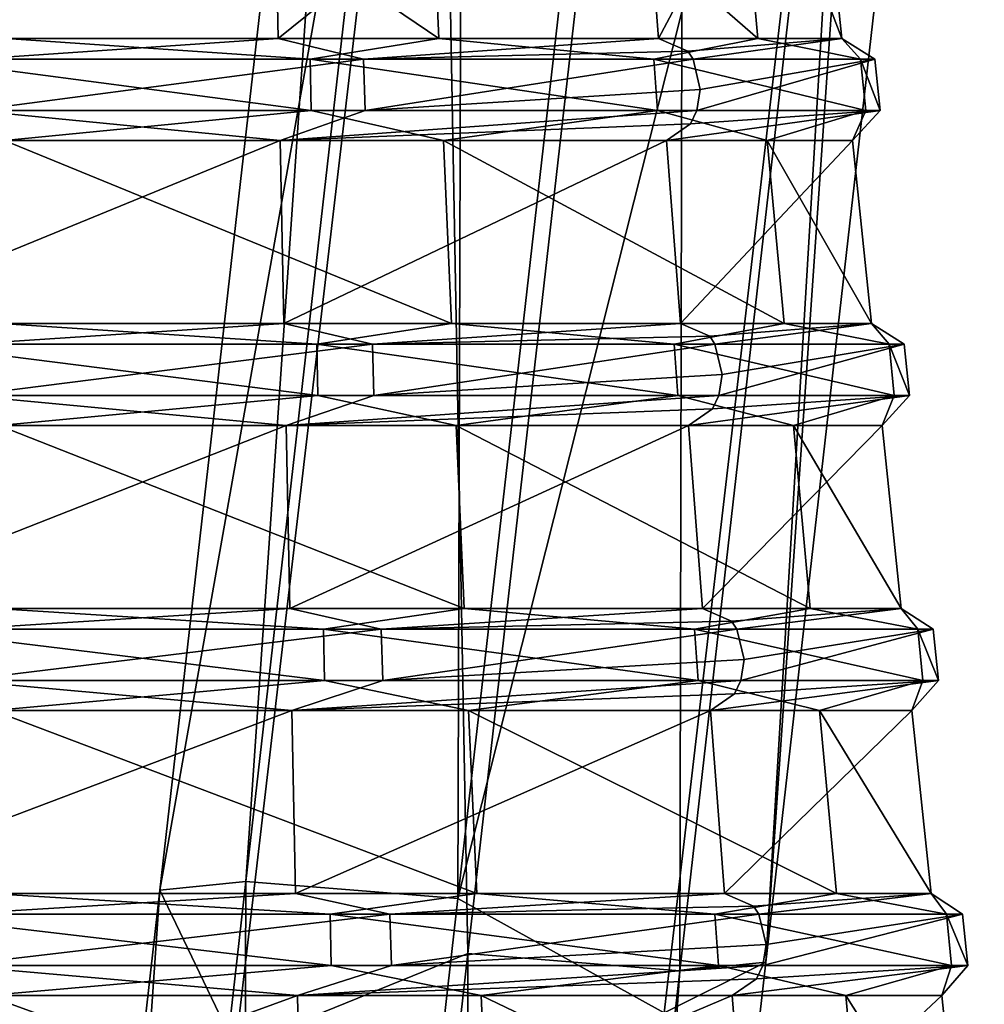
# Model space of a CAD drawing. Header units: millimetres. Extents: x -26 to 124, y -190 to 73.
# Tile 13 of 95: x 79.04 to 88.52, y -109.79 to -100.11. Entities that reach past the tile are written whole.
import ezdxf

# ---------------------------------------------------------------- set-up
doc = ezdxf.new("R2010")
doc.units = ezdxf.units.MM
doc.header["$LTSCALE"] = 41.718519
for name, color, linetype in [('1426', 7, 'CONTINUOUS'), ('1427', 7, 'CONTINUOUS'), ('1429', 7, 'CONTINUOUS'), ('1430', 7, 'CONTINUOUS'), ('1431', 7, 'CONTINUOUS'), ('1432', 7, 'CONTINUOUS'), ('1433', 7, 'CONTINUOUS'), ('1437', 7, 'CONTINUOUS'), ('1438', 7, 'CONTINUOUS'), ('1439', 7, 'CONTINUOUS'), ('1440', 7, 'CONTINUOUS'), ('1441', 7, 'CONTINUOUS'), ('1442', 7, 'CONTINUOUS'), ('1443', 7, 'CONTINUOUS'), ('1444', 7, 'CONTINUOUS'), ('1445', 7, 'CONTINUOUS'), ('1446', 7, 'CONTINUOUS'), ('1447', 7, 'CONTINUOUS'), ('1448', 7, 'CONTINUOUS'), ('1449', 7, 'CONTINUOUS')]:
    doc.layers.add(name, color=color, linetype=linetype)

msp = doc.modelspace()

# ---------------------------------------------------------------- linework, layer by layer
at = {"layer": '1426', "color": 7, "linetype": 'CONTINUOUS'}
for points in [[(88.5245, -90.5008, -30.2387), (86.3775, -109.372, -32.3706), (87.3636, -92.8648, -32.7033), (88.5245, -90.5008, -30.2387)], [(86.3775, -109.372, -32.3706), (88.5245, -90.5008, -30.2387), (87.6646, -90.7086, -28.1336), (86.3775, -109.372, -32.3706)], [(83.4489, -109.2884, -29.3281), (85.5714, -90.6404, -27.2223), (83.1535, -93.2442, -28.438), (83.4489, -109.2884, -29.3281)], [(83.4489, -109.2884, -29.3281), (85.5313, -109.4572, -30.2515), (85.5714, -90.6404, -27.2223), (83.4489, -109.2884, -29.3281)], [(85.5313, -109.4572, -30.2515), (87.6646, -90.7086, -28.1336), (85.5714, -90.6404, -27.2223), (85.5313, -109.4572, -30.2515)], [(85.5313, -109.4572, -30.2515), (86.3775, -109.372, -32.3706), (87.6646, -90.7086, -28.1336), (85.5313, -109.4572, -30.2515)], [(87.3636, -92.8648, -32.7033), (86.3775, -109.372, -32.3706), (85.3789, -109.8728, -34.5486), (87.3636, -92.8648, -32.7033)], [(81.1657, -110.216, -30.2629), (83.4489, -109.2884, -29.3281), (83.1535, -93.2442, -28.438), (81.1657, -110.216, -30.2629)], [(81.3303, -128.0261, -30.5748), (83.4489, -109.2884, -29.3281), (81.1657, -110.216, -30.2629), (81.3303, -128.0261, -30.5748)], [(81.3303, -128.0261, -30.5748), (83.4145, -128.1727, -31.4976), (83.4489, -109.2884, -29.3281), (81.3303, -128.0261, -30.5748)], [(83.4145, -128.1727, -31.4976), (85.5313, -109.4572, -30.2515), (83.4489, -109.2884, -29.3281), (83.4145, -128.1727, -31.4976)], [(86.3775, -109.372, -32.3706), (84.2525, -128.1564, -33.6217), (85.3789, -109.8728, -34.5486), (86.3775, -109.372, -32.3706)], [(84.2525, -128.1564, -33.6217), (86.3775, -109.372, -32.3706), (85.5313, -109.4572, -30.2515), (84.2525, -128.1564, -33.6217)], [(83.4145, -128.1727, -31.4976), (84.2525, -128.1564, -33.6217), (85.5313, -109.4572, -30.2515), (83.4145, -128.1727, -31.4976)]]:
    msp.add_3dface(points, dxfattribs=at)
at = {"layer": '1427', "color": 7, "linetype": 'CONTINUOUS'}
for points in [[(81.2661, -108.5805, -34.3797), (82.5493, -89.9636, -30.1496), (83.4092, -89.756, -32.2547), (81.2661, -108.5805, -34.3797)], [(81.2661, -108.5805, -34.3797), (83.4092, -89.756, -32.2547), (83.3484, -108.7495, -35.303), (81.2661, -108.5805, -34.3797)], [(83.3484, -108.7495, -35.303), (83.4092, -89.756, -32.2547), (85.5024, -89.8244, -33.1661), (83.3484, -108.7495, -35.303)], [(87.3636, -92.8648, -32.7033), (83.3484, -108.7495, -35.303), (85.5024, -89.8244, -33.1661), (87.3636, -92.8648, -32.7033)], [(80.4199, -108.6656, -32.2605), (83.1535, -93.2442, -28.438), (82.5493, -89.9636, -30.1496), (80.4199, -108.6656, -32.2605)], [(80.4199, -108.6656, -32.2605), (82.5493, -89.9636, -30.1496), (81.2661, -108.5805, -34.3797), (80.4199, -108.6656, -32.2605)], [(87.3636, -92.8648, -32.7033), (85.3789, -109.8728, -34.5486), (83.3484, -108.7495, -35.303), (87.3636, -92.8648, -32.7033)], [(81.1657, -110.216, -30.2629), (83.1535, -93.2442, -28.438), (80.4199, -108.6656, -32.2605), (81.1657, -110.216, -30.2629)], [(79.1145, -127.6104, -35.6444), (80.4199, -108.6656, -32.2605), (81.2661, -108.5805, -34.3797), (79.1145, -127.6104, -35.6444)], [(79.1145, -127.6104, -35.6444), (81.2661, -108.5805, -34.3797), (81.1987, -127.7572, -36.5673), (79.1145, -127.6104, -35.6444)], [(81.1987, -127.7572, -36.5673), (81.2661, -108.5805, -34.3797), (83.3484, -108.7495, -35.303), (81.1987, -127.7572, -36.5673)], [(78.2766, -127.6266, -33.5204), (81.1657, -110.216, -30.2629), (80.4199, -108.6656, -32.2605), (78.2766, -127.6266, -33.5204)], [(78.2766, -127.6266, -33.5204), (80.4199, -108.6656, -32.2605), (79.1145, -127.6104, -35.6444), (78.2766, -127.6266, -33.5204)], [(85.3789, -109.8728, -34.5486), (81.1987, -127.7572, -36.5673), (83.3484, -108.7495, -35.303), (85.3789, -109.8728, -34.5486)]]:
    msp.add_3dface(points, dxfattribs=at)
at = {"layer": '1429', "color": 7, "linetype": 'CONTINUOUS'}
for points in [[(78.6884, -111.4978, 6.9495), (83.6593, -111.4978, 6.3491), (78.7248, -109.7022, 6.7643), (78.6884, -111.4978, 6.9495)], [(83.6593, -111.4978, 6.3491), (83.5798, -109.7022, 6.178), (78.7248, -109.7022, 6.7643), (83.6593, -111.4978, 6.3491)], [(83.6593, -111.4978, 6.3491), (87.3279, -111.4978, 2.9417), (83.5798, -109.7022, 6.178), (83.6593, -111.4978, 6.3491)], [(87.3279, -111.4978, 2.9417), (87.163, -109.7022, 2.8499), (83.5798, -109.7022, 6.178), (87.3279, -111.4978, 2.9417)], [(86.1859, -111.4978, -6.5134), (86.0477, -109.7022, -6.385), (88.1056, -109.7022, -1.9488), (86.1859, -111.4978, -6.5134)], [(88.293, -111.4978, -1.9714), (86.1859, -111.4978, -6.5134), (88.1056, -109.7022, -1.9488), (88.293, -111.4978, -1.9714)], [(87.3279, -111.4978, 2.9417), (88.293, -111.4978, -1.9714), (87.163, -109.7022, 2.8499), (87.3279, -111.4978, 2.9417)], [(88.293, -111.4978, -1.9714), (88.1056, -109.7022, -1.9488), (87.163, -109.7022, 2.8499), (88.293, -111.4978, -1.9714)]]:
    msp.add_3dface(points, dxfattribs=at)
at = {"layer": '1430', "color": 7, "linetype": 'CONTINUOUS'}
for points in [[(78.7452, -108.6978, 6.6607), (83.5354, -108.6978, 6.0822), (78.7815, -106.9022, 6.4755), (78.7452, -108.6978, 6.6607)], [(78.7815, -106.9022, 6.4755), (83.5354, -108.6978, 6.0822), (83.456, -106.9022, 5.911), (78.7815, -106.9022, 6.4755)], [(83.5354, -108.6978, 6.0822), (87.0708, -108.6978, 2.7985), (83.456, -106.9022, 5.911), (83.5354, -108.6978, 6.0822)], [(83.456, -106.9022, 5.911), (87.0708, -108.6978, 2.7985), (86.9059, -106.9022, 2.7067), (83.456, -106.9022, 5.911)], [(87.8134, -106.9022, -1.9135), (85.9703, -108.6978, -6.3131), (85.832, -106.9022, -6.1847), (87.8134, -106.9022, -1.9135)], [(88.0008, -108.6978, -1.9361), (85.9703, -108.6978, -6.3131), (87.8134, -106.9022, -1.9135), (88.0008, -108.6978, -1.9361)], [(87.0708, -108.6978, 2.7985), (88.0008, -108.6978, -1.9361), (86.9059, -106.9022, 2.7067), (87.0708, -108.6978, 2.7985)], [(86.9059, -106.9022, 2.7067), (88.0008, -108.6978, -1.9361), (87.8134, -106.9022, -1.9135), (86.9059, -106.9022, 2.7067)]]:
    msp.add_3dface(points, dxfattribs=at)
at = {"layer": '1431', "color": 7, "linetype": 'CONTINUOUS'}
for points in [[(78.8019, -105.8978, 6.372), (83.4116, -105.8978, 5.8152), (78.8383, -104.1022, 6.1868), (78.8019, -105.8978, 6.372)], [(78.8383, -104.1022, 6.1868), (83.4116, -105.8978, 5.8152), (83.3322, -104.1022, 5.644), (78.8383, -104.1022, 6.1868)], [(83.4116, -105.8978, 5.8152), (86.8136, -105.8978, 2.6553), (83.3322, -104.1022, 5.644), (83.4116, -105.8978, 5.8152)], [(83.3322, -104.1022, 5.644), (86.8136, -105.8978, 2.6553), (86.6488, -104.1022, 2.5635), (83.3322, -104.1022, 5.644)], [(87.5213, -104.1022, -1.8782), (85.7547, -105.8978, -6.1129), (85.6164, -104.1022, -5.9844), (87.5213, -104.1022, -1.8782)], [(87.7086, -105.8978, -1.9008), (85.7547, -105.8978, -6.1129), (87.5213, -104.1022, -1.8782), (87.7086, -105.8978, -1.9008)], [(86.8136, -105.8978, 2.6553), (87.7086, -105.8978, -1.9008), (86.6488, -104.1022, 2.5635), (86.8136, -105.8978, 2.6553)], [(86.6488, -104.1022, 2.5635), (87.7086, -105.8978, -1.9008), (87.5213, -104.1022, -1.8782), (86.6488, -104.1022, 2.5635)]]:
    msp.add_3dface(points, dxfattribs=at)
at = {"layer": '1432', "color": 7, "linetype": 'CONTINUOUS'}
for points in [[(78.8586, -103.0978, 6.0832), (83.2877, -103.0978, 5.5483), (78.895, -101.3022, 5.898), (78.8586, -103.0978, 6.0832)], [(78.895, -101.3022, 5.898), (83.2877, -103.0978, 5.5483), (83.2083, -101.3022, 5.3771), (78.895, -101.3022, 5.898)], [(83.2877, -103.0978, 5.5483), (86.5565, -103.0978, 2.5121), (83.2083, -101.3022, 5.3771), (83.2877, -103.0978, 5.5483)], [(83.2083, -101.3022, 5.3771), (86.5565, -103.0978, 2.5121), (86.3917, -101.3022, 2.4203), (83.2083, -101.3022, 5.3771)], [(87.2291, -101.3022, -1.8429), (85.539, -103.0978, -5.9126), (85.4008, -101.3022, -5.7841), (87.2291, -101.3022, -1.8429)], [(87.4165, -103.0978, -1.8655), (85.539, -103.0978, -5.9126), (87.2291, -101.3022, -1.8429), (87.4165, -103.0978, -1.8655)], [(86.5565, -103.0978, 2.5121), (87.4165, -103.0978, -1.8655), (86.3917, -101.3022, 2.4203), (86.5565, -103.0978, 2.5121)], [(86.3917, -101.3022, 2.4203), (87.4165, -103.0978, -1.8655), (87.2291, -101.3022, -1.8429), (86.3917, -101.3022, 2.4203)]]:
    msp.add_3dface(points, dxfattribs=at)
at = {"layer": '1433', "color": 7, "linetype": 'CONTINUOUS'}
for points in [[(78.9153, -100.2978, 5.7944), (83.1639, -100.2978, 5.2813), (78.9728, -97.4616, 5.5019), (78.9153, -100.2978, 5.7944)], [(78.9728, -97.4616, 5.5019), (83.1639, -100.2978, 5.2813), (83.0384, -97.4616, 5.0109), (78.9728, -97.4616, 5.5019)], [(83.1639, -100.2978, 5.2813), (86.2994, -100.2978, 2.3689), (83.0384, -97.4616, 5.0109), (83.1639, -100.2978, 5.2813)], [(83.0384, -97.4616, 5.0109), (86.2994, -100.2978, 2.3689), (86.039, -97.4616, 2.2239), (83.0384, -97.4616, 5.0109)], [(86.8284, -97.4616, -1.7945), (85.3234, -100.2978, -5.7123), (85.105, -97.4616, -5.5094), (86.8284, -97.4616, -1.7945)], [(87.1243, -100.2978, -1.8302), (85.3234, -100.2978, -5.7123), (86.8284, -97.4616, -1.7945), (87.1243, -100.2978, -1.8302)], [(86.2994, -100.2978, 2.3689), (87.1243, -100.2978, -1.8302), (86.039, -97.4616, 2.2239), (86.2994, -100.2978, 2.3689)], [(86.039, -97.4616, 2.2239), (87.1243, -100.2978, -1.8302), (86.8284, -97.4616, -1.7945), (86.039, -97.4616, 2.2239)]]:
    msp.add_3dface(points, dxfattribs=at)
at = {"layer": '1437', "color": 7, "linetype": 'CONTINUOUS'}
for points in [[(81.8116, -111.4978, -8.9495), (76.8407, -111.4978, -8.3491), (81.7752, -109.7022, -8.7643), (81.8116, -111.4978, -8.9495)], [(81.7752, -109.7022, -8.7643), (76.8407, -111.4978, -8.3491), (76.9202, -109.7022, -8.178), (81.7752, -109.7022, -8.7643)], [(86.0477, -109.7022, -6.385), (81.8116, -111.4978, -8.9495), (81.7752, -109.7022, -8.7643), (86.0477, -109.7022, -6.385)], [(86.1859, -111.4978, -6.5134), (81.8116, -111.4978, -8.9495), (86.0477, -109.7022, -6.385), (86.1859, -111.4978, -6.5134)]]:
    msp.add_3dface(points, dxfattribs=at)
at = {"layer": '1438', "color": 7, "linetype": 'CONTINUOUS'}
for points in [[(81.7548, -108.6978, -8.6607), (76.9646, -108.6978, -8.0822), (81.7185, -106.9022, -8.4755), (81.7548, -108.6978, -8.6607)], [(81.7185, -106.9022, -8.4755), (76.9646, -108.6978, -8.0822), (77.044, -106.9022, -7.911), (81.7185, -106.9022, -8.4755)], [(85.832, -106.9022, -6.1847), (81.7548, -108.6978, -8.6607), (81.7185, -106.9022, -8.4755), (85.832, -106.9022, -6.1847)], [(85.9703, -108.6978, -6.3131), (81.7548, -108.6978, -8.6607), (85.832, -106.9022, -6.1847), (85.9703, -108.6978, -6.3131)]]:
    msp.add_3dface(points, dxfattribs=at)
at = {"layer": '1439', "color": 7, "linetype": 'CONTINUOUS'}
for points in [[(81.6981, -105.8978, -8.372), (77.0884, -105.8978, -7.8152), (81.6617, -104.1022, -8.1868), (81.6981, -105.8978, -8.372)], [(81.6617, -104.1022, -8.1868), (77.0884, -105.8978, -7.8152), (77.1678, -104.1022, -7.644), (81.6617, -104.1022, -8.1868)], [(85.6164, -104.1022, -5.9844), (81.6981, -105.8978, -8.372), (81.6617, -104.1022, -8.1868), (85.6164, -104.1022, -5.9844)], [(85.7547, -105.8978, -6.1129), (81.6981, -105.8978, -8.372), (85.6164, -104.1022, -5.9844), (85.7547, -105.8978, -6.1129)]]:
    msp.add_3dface(points, dxfattribs=at)
at = {"layer": '1440', "color": 7, "linetype": 'CONTINUOUS'}
for points in [[(81.6414, -103.0978, -8.0832), (77.2123, -103.0978, -7.5483), (81.605, -101.3022, -7.898), (81.6414, -103.0978, -8.0832)], [(81.605, -101.3022, -7.898), (77.2123, -103.0978, -7.5483), (77.2917, -101.3022, -7.3771), (81.605, -101.3022, -7.898)], [(85.4008, -101.3022, -5.7841), (81.6414, -103.0978, -8.0832), (81.605, -101.3022, -7.898), (85.4008, -101.3022, -5.7841)], [(85.539, -103.0978, -5.9126), (81.6414, -103.0978, -8.0832), (85.4008, -101.3022, -5.7841), (85.539, -103.0978, -5.9126)]]:
    msp.add_3dface(points, dxfattribs=at)
at = {"layer": '1441', "color": 7, "linetype": 'CONTINUOUS'}
for points in [[(81.5847, -100.2978, -7.7944), (77.3361, -100.2978, -7.2813), (81.5272, -97.4616, -7.5019), (81.5847, -100.2978, -7.7944)], [(81.5272, -97.4616, -7.5019), (77.3361, -100.2978, -7.2813), (77.4616, -97.4616, -7.0109), (81.5272, -97.4616, -7.5019)], [(85.105, -97.4616, -5.5094), (81.5847, -100.2978, -7.7944), (81.5272, -97.4616, -7.5019), (85.105, -97.4616, -5.5094)], [(85.3234, -100.2978, -5.7123), (81.5847, -100.2978, -7.7944), (85.105, -97.4616, -5.5094), (85.3234, -100.2978, -5.7123)]]:
    msp.add_3dface(points, dxfattribs=at)
at = {"layer": '1442', "color": 7, "linetype": 'CONTINUOUS'}
for points in [[(81.7548, -108.6978, -8.6607), (78.406, -108.9032, -9.0602), (76.9646, -108.6978, -8.0822), (81.7548, -108.6978, -8.6607)], [(82.6831, -108.9032, -8.9024), (78.406, -108.9032, -9.0602), (81.7548, -108.6978, -8.6607), (82.6831, -108.9032, -8.9024)], [(85.9703, -108.6978, -6.3131), (82.6831, -108.9032, -8.9024), (81.7548, -108.6978, -8.6607), (85.9703, -108.6978, -6.3131)], [(86.2566, -108.8247, -6.579), (82.6831, -108.9032, -8.9024), (85.9703, -108.6978, -6.3131), (86.2566, -108.8247, -6.579)], [(86.3083, -108.9032, -6.6271), (82.6831, -108.9032, -8.9024), (86.2566, -108.8247, -6.579), (86.3083, -108.9032, -6.6271)], [(82.6986, -109.4059, -8.9526), (78.3942, -109.4059, -9.1115), (82.6831, -108.9032, -8.9024), (82.6986, -109.4059, -8.9526)], [(82.6831, -108.9032, -8.9024), (78.3942, -109.4059, -9.1115), (78.406, -108.9032, -9.0602), (82.6831, -108.9032, -8.9024)], [(86.3083, -108.9032, -6.6271), (82.6986, -109.4059, -8.9526), (82.6831, -108.9032, -8.9024), (86.3083, -108.9032, -6.6271)], [(86.379, -109.2, -6.6927), (82.6986, -109.4059, -8.9526), (86.3083, -108.9032, -6.6271), (86.379, -109.2, -6.6927)], [(86.3469, -109.4059, -6.6629), (82.6986, -109.4059, -8.9526), (86.379, -109.2, -6.6927), (86.3469, -109.4059, -6.6629)], [(81.7752, -109.7022, -8.7643), (76.9202, -109.7022, -8.178), (78.3942, -109.4059, -9.1115), (81.7752, -109.7022, -8.7643)], [(82.6986, -109.4059, -8.9526), (81.7752, -109.7022, -8.7643), (78.3942, -109.4059, -9.1115), (82.6986, -109.4059, -8.9526)], [(86.284, -109.5379, -6.6045), (81.7752, -109.7022, -8.7643), (86.3469, -109.4059, -6.6629), (86.284, -109.5379, -6.6045)], [(86.3469, -109.4059, -6.6629), (81.7752, -109.7022, -8.7643), (82.6986, -109.4059, -8.9526), (86.3469, -109.4059, -6.6629)], [(86.0477, -109.7022, -6.385), (81.7752, -109.7022, -8.7643), (86.284, -109.5379, -6.6045), (86.0477, -109.7022, -6.385)]]:
    msp.add_3dface(points, dxfattribs=at)
at = {"layer": '1443', "color": 7, "linetype": 'CONTINUOUS'}
for points in [[(77.8169, -108.9032, 6.9024), (82.094, -108.9032, 7.0602), (78.7452, -108.6978, 6.6607), (77.8169, -108.9032, 6.9024)], [(78.7452, -108.6978, 6.6607), (82.094, -108.9032, 7.0602), (83.5354, -108.6978, 6.0822), (78.7452, -108.6978, 6.6607)], [(82.094, -108.9032, 7.0602), (85.8771, -108.9032, 5.0583), (83.5354, -108.6978, 6.0822), (82.094, -108.9032, 7.0602)], [(83.5354, -108.6978, 6.0822), (85.8771, -108.9032, 5.0583), (87.0708, -108.6978, 2.7985), (83.5354, -108.6978, 6.0822)], [(85.8771, -108.9032, 5.0583), (88.1524, -108.9032, 1.4331), (87.0708, -108.6978, 2.7985), (85.8771, -108.9032, 5.0583)], [(86.2566, -108.8247, -6.579), (85.9703, -108.6978, -6.3131), (88.0008, -108.6978, -1.9361), (86.2566, -108.8247, -6.579)], [(86.3083, -108.9032, -6.6271), (86.2566, -108.8247, -6.579), (88.0008, -108.6978, -1.9361), (86.3083, -108.9032, -6.6271)], [(88.3102, -108.9032, -2.844), (86.3083, -108.9032, -6.6271), (88.0008, -108.6978, -1.9361), (88.3102, -108.9032, -2.844)], [(87.0708, -108.6978, 2.7985), (88.1524, -108.9032, 1.4331), (88.0008, -108.6978, -1.9361), (87.0708, -108.6978, 2.7985)], [(88.1524, -108.9032, 1.4331), (88.3102, -108.9032, -2.844), (88.0008, -108.6978, -1.9361), (88.1524, -108.9032, 1.4331)], [(82.1058, -109.4059, 7.1115), (77.8169, -108.9032, 6.9024), (77.8014, -109.4059, 6.9526), (82.1058, -109.4059, 7.1115)], [(82.094, -108.9032, 7.0602), (77.8169, -108.9032, 6.9024), (82.1058, -109.4059, 7.1115), (82.094, -108.9032, 7.0602)], [(85.8771, -108.9032, 5.0583), (82.094, -108.9032, 7.0602), (85.9129, -109.4059, 5.0969), (85.8771, -108.9032, 5.0583)], [(85.9129, -109.4059, 5.0969), (82.094, -108.9032, 7.0602), (82.1058, -109.4059, 7.1115), (85.9129, -109.4059, 5.0969)], [(88.1524, -108.9032, 1.4331), (85.8771, -108.9032, 5.0583), (88.2026, -109.4059, 1.4486), (88.1524, -108.9032, 1.4331)], [(88.2026, -109.4059, 1.4486), (85.8771, -108.9032, 5.0583), (85.9129, -109.4059, 5.0969), (88.2026, -109.4059, 1.4486)], [(86.379, -109.2, -6.6927), (86.3083, -108.9032, -6.6271), (88.3102, -108.9032, -2.844), (86.379, -109.2, -6.6927)], [(86.3469, -109.4059, -6.6629), (86.379, -109.2, -6.6927), (88.3102, -108.9032, -2.844), (86.3469, -109.4059, -6.6629)], [(86.3469, -109.4059, -6.6629), (88.3102, -108.9032, -2.844), (88.3615, -109.4059, -2.8558), (86.3469, -109.4059, -6.6629)], [(88.3102, -108.9032, -2.844), (88.1524, -108.9032, 1.4331), (88.3615, -109.4059, -2.8558), (88.3102, -108.9032, -2.844)], [(88.3615, -109.4059, -2.8558), (88.1524, -108.9032, 1.4331), (88.2026, -109.4059, 1.4486), (88.3615, -109.4059, -2.8558)], [(82.1058, -109.4059, 7.1115), (77.8014, -109.4059, 6.9526), (78.7248, -109.7022, 6.7643), (82.1058, -109.4059, 7.1115)], [(83.5798, -109.7022, 6.178), (82.1058, -109.4059, 7.1115), (78.7248, -109.7022, 6.7643), (83.5798, -109.7022, 6.178)], [(85.9129, -109.4059, 5.0969), (82.1058, -109.4059, 7.1115), (83.5798, -109.7022, 6.178), (85.9129, -109.4059, 5.0969)], [(87.163, -109.7022, 2.8499), (85.9129, -109.4059, 5.0969), (83.5798, -109.7022, 6.178), (87.163, -109.7022, 2.8499)], [(88.2026, -109.4059, 1.4486), (85.9129, -109.4059, 5.0969), (87.163, -109.7022, 2.8499), (88.2026, -109.4059, 1.4486)], [(86.0477, -109.7022, -6.385), (86.284, -109.5379, -6.6045), (88.3615, -109.4059, -2.8558), (86.0477, -109.7022, -6.385)], [(86.0477, -109.7022, -6.385), (88.3615, -109.4059, -2.8558), (88.1056, -109.7022, -1.9488), (86.0477, -109.7022, -6.385)], [(86.284, -109.5379, -6.6045), (86.3469, -109.4059, -6.6629), (88.3615, -109.4059, -2.8558), (86.284, -109.5379, -6.6045)], [(88.1056, -109.7022, -1.9488), (88.2026, -109.4059, 1.4486), (87.163, -109.7022, 2.8499), (88.1056, -109.7022, -1.9488)], [(88.3615, -109.4059, -2.8558), (88.2026, -109.4059, 1.4486), (88.1056, -109.7022, -1.9488), (88.3615, -109.4059, -2.8558)]]:
    msp.add_3dface(points, dxfattribs=at)
at = {"layer": '1444', "color": 7, "linetype": 'CONTINUOUS'}
for points in [[(81.6981, -105.8978, -8.372), (78.4716, -106.1032, -8.7733), (77.0884, -105.8978, -7.8152), (81.6981, -105.8978, -8.372)], [(82.5965, -106.1032, -8.6211), (78.4716, -106.1032, -8.7733), (81.6981, -105.8978, -8.372), (82.5965, -106.1032, -8.6211)], [(85.7547, -105.8978, -6.1129), (82.5965, -106.1032, -8.6211), (81.6981, -105.8978, -8.372), (85.7547, -105.8978, -6.1129)], [(86.0409, -106.0247, -6.3787), (82.5965, -106.1032, -8.6211), (85.7547, -105.8978, -6.1129), (86.0409, -106.0247, -6.3787)], [(82.612, -106.6059, -8.6714), (78.4599, -106.6059, -8.8246), (82.5965, -106.1032, -8.6211), (82.612, -106.6059, -8.6714)], [(82.5965, -106.1032, -8.6211), (78.4599, -106.6059, -8.8246), (78.4716, -106.1032, -8.7733), (82.5965, -106.1032, -8.6211)], [(86.0927, -106.1032, -6.4268), (82.5965, -106.1032, -8.6211), (86.0409, -106.0247, -6.3787), (86.0927, -106.1032, -6.4268)], [(86.0927, -106.1032, -6.4268), (82.612, -106.6059, -8.6714), (82.5965, -106.1032, -8.6211), (86.0927, -106.1032, -6.4268)], [(86.1634, -106.4, -6.4925), (82.612, -106.6059, -8.6714), (86.0927, -106.1032, -6.4268), (86.1634, -106.4, -6.4925)], [(86.1312, -106.6059, -6.4626), (82.612, -106.6059, -8.6714), (86.1634, -106.4, -6.4925), (86.1312, -106.6059, -6.4626)], [(81.7185, -106.9022, -8.4755), (77.044, -106.9022, -7.911), (78.4599, -106.6059, -8.8246), (81.7185, -106.9022, -8.4755)], [(82.612, -106.6059, -8.6714), (81.7185, -106.9022, -8.4755), (78.4599, -106.6059, -8.8246), (82.612, -106.6059, -8.6714)], [(86.0683, -106.7379, -6.4042), (81.7185, -106.9022, -8.4755), (86.1312, -106.6059, -6.4626), (86.0683, -106.7379, -6.4042)], [(86.1312, -106.6059, -6.4626), (81.7185, -106.9022, -8.4755), (82.612, -106.6059, -8.6714), (86.1312, -106.6059, -6.4626)], [(85.832, -106.9022, -6.1847), (81.7185, -106.9022, -8.4755), (86.0683, -106.7379, -6.4042), (85.832, -106.9022, -6.1847)]]:
    msp.add_3dface(points, dxfattribs=at)
at = {"layer": '1445', "color": 7, "linetype": 'CONTINUOUS'}
for points in [[(77.9035, -106.1032, 6.6211), (82.0284, -106.1032, 6.7733), (78.8019, -105.8978, 6.372), (77.9035, -106.1032, 6.6211)], [(78.8019, -105.8978, 6.372), (82.0284, -106.1032, 6.7733), (83.4116, -105.8978, 5.8152), (78.8019, -105.8978, 6.372)], [(82.0284, -106.1032, 6.7733), (85.6768, -106.1032, 4.8427), (83.4116, -105.8978, 5.8152), (82.0284, -106.1032, 6.7733)], [(83.4116, -105.8978, 5.8152), (85.6768, -106.1032, 4.8427), (86.8136, -105.8978, 2.6553), (83.4116, -105.8978, 5.8152)], [(85.6768, -106.1032, 4.8427), (87.8711, -106.1032, 1.3465), (86.8136, -105.8978, 2.6553), (85.6768, -106.1032, 4.8427)], [(86.0409, -106.0247, -6.3787), (85.7547, -105.8978, -6.1129), (87.7086, -105.8978, -1.9008), (86.0409, -106.0247, -6.3787)], [(86.0927, -106.1032, -6.4268), (86.0409, -106.0247, -6.3787), (87.7086, -105.8978, -1.9008), (86.0927, -106.1032, -6.4268)], [(88.0233, -106.1032, -2.7784), (86.0927, -106.1032, -6.4268), (87.7086, -105.8978, -1.9008), (88.0233, -106.1032, -2.7784)], [(86.8136, -105.8978, 2.6553), (87.8711, -106.1032, 1.3465), (87.7086, -105.8978, -1.9008), (86.8136, -105.8978, 2.6553)], [(87.8711, -106.1032, 1.3465), (88.0233, -106.1032, -2.7784), (87.7086, -105.8978, -1.9008), (87.8711, -106.1032, 1.3465)], [(82.0401, -106.6059, 6.8246), (77.9035, -106.1032, 6.6211), (77.888, -106.6059, 6.6714), (82.0401, -106.6059, 6.8246)], [(82.0284, -106.1032, 6.7733), (77.9035, -106.1032, 6.6211), (82.0401, -106.6059, 6.8246), (82.0284, -106.1032, 6.7733)], [(85.6768, -106.1032, 4.8427), (82.0284, -106.1032, 6.7733), (85.7126, -106.6059, 4.8812), (85.6768, -106.1032, 4.8427)], [(85.7126, -106.6059, 4.8812), (82.0284, -106.1032, 6.7733), (82.0401, -106.6059, 6.8246), (85.7126, -106.6059, 4.8812)], [(87.8711, -106.1032, 1.3465), (85.6768, -106.1032, 4.8427), (87.9214, -106.6059, 1.362), (87.8711, -106.1032, 1.3465)], [(87.9214, -106.6059, 1.362), (85.6768, -106.1032, 4.8427), (85.7126, -106.6059, 4.8812), (87.9214, -106.6059, 1.362)], [(86.1634, -106.4, -6.4925), (86.0927, -106.1032, -6.4268), (88.0233, -106.1032, -2.7784), (86.1634, -106.4, -6.4925)], [(86.1312, -106.6059, -6.4626), (86.1634, -106.4, -6.4925), (88.0233, -106.1032, -2.7784), (86.1312, -106.6059, -6.4626)], [(86.1312, -106.6059, -6.4626), (88.0233, -106.1032, -2.7784), (88.0746, -106.6059, -2.7901), (86.1312, -106.6059, -6.4626)], [(88.0233, -106.1032, -2.7784), (87.8711, -106.1032, 1.3465), (88.0746, -106.6059, -2.7901), (88.0233, -106.1032, -2.7784)], [(88.0746, -106.6059, -2.7901), (87.8711, -106.1032, 1.3465), (87.9214, -106.6059, 1.362), (88.0746, -106.6059, -2.7901)], [(78.7815, -106.9022, 6.4755), (82.0401, -106.6059, 6.8246), (77.888, -106.6059, 6.6714), (78.7815, -106.9022, 6.4755)], [(78.7815, -106.9022, 6.4755), (83.456, -106.9022, 5.911), (82.0401, -106.6059, 6.8246), (78.7815, -106.9022, 6.4755)], [(83.456, -106.9022, 5.911), (85.7126, -106.6059, 4.8812), (82.0401, -106.6059, 6.8246), (83.456, -106.9022, 5.911)], [(83.456, -106.9022, 5.911), (86.9059, -106.9022, 2.7067), (85.7126, -106.6059, 4.8812), (83.456, -106.9022, 5.911)], [(86.9059, -106.9022, 2.7067), (87.9214, -106.6059, 1.362), (85.7126, -106.6059, 4.8812), (86.9059, -106.9022, 2.7067)], [(87.8134, -106.9022, -1.9135), (85.832, -106.9022, -6.1847), (88.0746, -106.6059, -2.7901), (87.8134, -106.9022, -1.9135)], [(85.832, -106.9022, -6.1847), (86.0683, -106.7379, -6.4042), (88.0746, -106.6059, -2.7901), (85.832, -106.9022, -6.1847)], [(86.0683, -106.7379, -6.4042), (86.1312, -106.6059, -6.4626), (88.0746, -106.6059, -2.7901), (86.0683, -106.7379, -6.4042)], [(86.9059, -106.9022, 2.7067), (87.8134, -106.9022, -1.9135), (87.9214, -106.6059, 1.362), (86.9059, -106.9022, 2.7067)], [(87.8134, -106.9022, -1.9135), (88.0746, -106.6059, -2.7901), (87.9214, -106.6059, 1.362), (87.8134, -106.9022, -1.9135)]]:
    msp.add_3dface(points, dxfattribs=at)
at = {"layer": '1446', "color": 7, "linetype": 'CONTINUOUS'}
for points in [[(81.6414, -103.0978, -8.0832), (78.5372, -103.3032, -8.4865), (77.2123, -103.0978, -7.5483), (81.6414, -103.0978, -8.0832)], [(82.5099, -103.3032, -8.3398), (78.5372, -103.3032, -8.4865), (81.6414, -103.0978, -8.0832), (82.5099, -103.3032, -8.3398)], [(85.539, -103.0978, -5.9126), (82.5099, -103.3032, -8.3398), (81.6414, -103.0978, -8.0832), (85.539, -103.0978, -5.9126)], [(85.8253, -103.2247, -6.1785), (82.5099, -103.3032, -8.3398), (85.539, -103.0978, -5.9126), (85.8253, -103.2247, -6.1785)], [(82.5254, -103.8059, -8.3901), (78.5255, -103.8059, -8.5377), (82.5099, -103.3032, -8.3398), (82.5254, -103.8059, -8.3901)], [(82.5099, -103.3032, -8.3398), (78.5255, -103.8059, -8.5377), (78.5372, -103.3032, -8.4865), (82.5099, -103.3032, -8.3398)], [(85.8771, -103.3032, -6.2265), (82.5099, -103.3032, -8.3398), (85.8253, -103.2247, -6.1785), (85.8771, -103.3032, -6.2265)], [(85.8771, -103.3032, -6.2265), (82.5254, -103.8059, -8.3901), (82.5099, -103.3032, -8.3398), (85.8771, -103.3032, -6.2265)], [(85.9477, -103.6, -6.2922), (82.5254, -103.8059, -8.3901), (85.8771, -103.3032, -6.2265), (85.9477, -103.6, -6.2922)], [(85.9156, -103.8059, -6.2623), (82.5254, -103.8059, -8.3901), (85.9477, -103.6, -6.2922), (85.9156, -103.8059, -6.2623)], [(81.6617, -104.1022, -8.1868), (77.1678, -104.1022, -7.644), (78.5255, -103.8059, -8.5377), (81.6617, -104.1022, -8.1868)], [(82.5254, -103.8059, -8.3901), (81.6617, -104.1022, -8.1868), (78.5255, -103.8059, -8.5377), (82.5254, -103.8059, -8.3901)], [(85.8527, -103.9379, -6.2039), (81.6617, -104.1022, -8.1868), (85.9156, -103.8059, -6.2623), (85.8527, -103.9379, -6.2039)], [(85.9156, -103.8059, -6.2623), (81.6617, -104.1022, -8.1868), (82.5254, -103.8059, -8.3901), (85.9156, -103.8059, -6.2623)], [(85.6164, -104.1022, -5.9844), (81.6617, -104.1022, -8.1868), (85.8527, -103.9379, -6.2039), (85.6164, -104.1022, -5.9844)]]:
    msp.add_3dface(points, dxfattribs=at)
at = {"layer": '1447', "color": 7, "linetype": 'CONTINUOUS'}
for points in [[(77.9901, -103.3032, 6.3398), (81.9628, -103.3032, 6.4865), (78.8586, -103.0978, 6.0832), (77.9901, -103.3032, 6.3398)], [(78.8586, -103.0978, 6.0832), (81.9628, -103.3032, 6.4865), (83.2877, -103.0978, 5.5483), (78.8586, -103.0978, 6.0832)], [(81.9628, -103.3032, 6.4865), (85.4765, -103.3032, 4.6271), (83.2877, -103.0978, 5.5483), (81.9628, -103.3032, 6.4865)], [(83.2877, -103.0978, 5.5483), (85.4765, -103.3032, 4.6271), (86.5565, -103.0978, 2.5121), (83.2877, -103.0978, 5.5483)], [(85.4765, -103.3032, 4.6271), (87.5898, -103.3032, 1.2599), (86.5565, -103.0978, 2.5121), (85.4765, -103.3032, 4.6271)], [(85.8253, -103.2247, -6.1785), (85.539, -103.0978, -5.9126), (87.4165, -103.0978, -1.8655), (85.8253, -103.2247, -6.1785)], [(85.8771, -103.3032, -6.2265), (85.8253, -103.2247, -6.1785), (87.4165, -103.0978, -1.8655), (85.8771, -103.3032, -6.2265)], [(87.7365, -103.3032, -2.7128), (85.8771, -103.3032, -6.2265), (87.4165, -103.0978, -1.8655), (87.7365, -103.3032, -2.7128)], [(86.5565, -103.0978, 2.5121), (87.5898, -103.3032, 1.2599), (87.4165, -103.0978, -1.8655), (86.5565, -103.0978, 2.5121)], [(87.5898, -103.3032, 1.2599), (87.7365, -103.3032, -2.7128), (87.4165, -103.0978, -1.8655), (87.5898, -103.3032, 1.2599)], [(81.9745, -103.8059, 6.5377), (77.9901, -103.3032, 6.3398), (77.9746, -103.8059, 6.3901), (81.9745, -103.8059, 6.5377)], [(81.9628, -103.3032, 6.4865), (77.9901, -103.3032, 6.3398), (81.9745, -103.8059, 6.5377), (81.9628, -103.3032, 6.4865)], [(85.4765, -103.3032, 4.6271), (81.9628, -103.3032, 6.4865), (85.5123, -103.8059, 4.6656), (85.4765, -103.3032, 4.6271)], [(85.5123, -103.8059, 4.6656), (81.9628, -103.3032, 6.4865), (81.9745, -103.8059, 6.5377), (85.5123, -103.8059, 4.6656)], [(87.5898, -103.3032, 1.2599), (85.4765, -103.3032, 4.6271), (87.6401, -103.8059, 1.2754), (87.5898, -103.3032, 1.2599)], [(87.6401, -103.8059, 1.2754), (85.4765, -103.3032, 4.6271), (85.5123, -103.8059, 4.6656), (87.6401, -103.8059, 1.2754)], [(85.9477, -103.6, -6.2922), (85.8771, -103.3032, -6.2265), (87.7365, -103.3032, -2.7128), (85.9477, -103.6, -6.2922)], [(85.9156, -103.8059, -6.2623), (85.9477, -103.6, -6.2922), (87.7365, -103.3032, -2.7128), (85.9156, -103.8059, -6.2623)], [(85.9156, -103.8059, -6.2623), (87.7365, -103.3032, -2.7128), (87.7877, -103.8059, -2.7245), (85.9156, -103.8059, -6.2623)], [(87.7365, -103.3032, -2.7128), (87.5898, -103.3032, 1.2599), (87.7877, -103.8059, -2.7245), (87.7365, -103.3032, -2.7128)], [(87.7877, -103.8059, -2.7245), (87.5898, -103.3032, 1.2599), (87.6401, -103.8059, 1.2754), (87.7877, -103.8059, -2.7245)], [(78.8383, -104.1022, 6.1868), (81.9745, -103.8059, 6.5377), (77.9746, -103.8059, 6.3901), (78.8383, -104.1022, 6.1868)], [(78.8383, -104.1022, 6.1868), (83.3322, -104.1022, 5.644), (81.9745, -103.8059, 6.5377), (78.8383, -104.1022, 6.1868)], [(83.3322, -104.1022, 5.644), (85.5123, -103.8059, 4.6656), (81.9745, -103.8059, 6.5377), (83.3322, -104.1022, 5.644)], [(83.3322, -104.1022, 5.644), (86.6488, -104.1022, 2.5635), (85.5123, -103.8059, 4.6656), (83.3322, -104.1022, 5.644)], [(86.6488, -104.1022, 2.5635), (87.6401, -103.8059, 1.2754), (85.5123, -103.8059, 4.6656), (86.6488, -104.1022, 2.5635)], [(87.5213, -104.1022, -1.8782), (85.6164, -104.1022, -5.9844), (87.7877, -103.8059, -2.7245), (87.5213, -104.1022, -1.8782)], [(85.6164, -104.1022, -5.9844), (85.8527, -103.9379, -6.2039), (87.7877, -103.8059, -2.7245), (85.6164, -104.1022, -5.9844)], [(85.8527, -103.9379, -6.2039), (85.9156, -103.8059, -6.2623), (87.7877, -103.8059, -2.7245), (85.8527, -103.9379, -6.2039)], [(86.6488, -104.1022, 2.5635), (87.5213, -104.1022, -1.8782), (87.6401, -103.8059, 1.2754), (86.6488, -104.1022, 2.5635)], [(87.5213, -104.1022, -1.8782), (87.7877, -103.8059, -2.7245), (87.6401, -103.8059, 1.2754), (87.5213, -104.1022, -1.8782)]]:
    msp.add_3dface(points, dxfattribs=at)
at = {"layer": '1448', "color": 7, "linetype": 'CONTINUOUS'}
for points in [[(81.5847, -100.2978, -7.7944), (78.6029, -100.5032, -8.1996), (77.3361, -100.2978, -7.2813), (81.5847, -100.2978, -7.7944)], [(82.4233, -100.5032, -8.0586), (78.6029, -100.5032, -8.1996), (81.5847, -100.2978, -7.7944), (82.4233, -100.5032, -8.0586)], [(85.3234, -100.2978, -5.7123), (82.4233, -100.5032, -8.0586), (81.5847, -100.2978, -7.7944), (85.3234, -100.2978, -5.7123)], [(85.6097, -100.4247, -5.9782), (82.4233, -100.5032, -8.0586), (85.3234, -100.2978, -5.7123), (85.6097, -100.4247, -5.9782)], [(82.4388, -101.0059, -8.1088), (78.5911, -101.0059, -8.2508), (82.4233, -100.5032, -8.0586), (82.4388, -101.0059, -8.1088)], [(82.4233, -100.5032, -8.0586), (78.5911, -101.0059, -8.2508), (78.6029, -100.5032, -8.1996), (82.4233, -100.5032, -8.0586)], [(85.6614, -100.5032, -6.0263), (82.4233, -100.5032, -8.0586), (85.6097, -100.4247, -5.9782), (85.6614, -100.5032, -6.0263)], [(85.6614, -100.5032, -6.0263), (82.4388, -101.0059, -8.1088), (82.4233, -100.5032, -8.0586), (85.6614, -100.5032, -6.0263)], [(85.7321, -100.8, -6.0919), (82.4388, -101.0059, -8.1088), (85.6614, -100.5032, -6.0263), (85.7321, -100.8, -6.0919)], [(85.7, -101.0059, -6.062), (82.4388, -101.0059, -8.1088), (85.7321, -100.8, -6.0919), (85.7, -101.0059, -6.062)], [(81.605, -101.3022, -7.898), (77.2917, -101.3022, -7.3771), (78.5911, -101.0059, -8.2508), (81.605, -101.3022, -7.898)], [(82.4388, -101.0059, -8.1088), (81.605, -101.3022, -7.898), (78.5911, -101.0059, -8.2508), (82.4388, -101.0059, -8.1088)], [(85.6371, -101.1379, -6.0036), (81.605, -101.3022, -7.898), (85.7, -101.0059, -6.062), (85.6371, -101.1379, -6.0036)], [(85.7, -101.0059, -6.062), (81.605, -101.3022, -7.898), (82.4388, -101.0059, -8.1088), (85.7, -101.0059, -6.062)], [(85.4008, -101.3022, -5.7841), (81.605, -101.3022, -7.898), (85.6371, -101.1379, -6.0036), (85.4008, -101.3022, -5.7841)]]:
    msp.add_3dface(points, dxfattribs=at)
at = {"layer": '1449', "color": 7, "linetype": 'CONTINUOUS'}
for points in [[(78.0767, -100.5032, 6.0586), (81.8971, -100.5032, 6.1996), (78.9153, -100.2978, 5.7944), (78.0767, -100.5032, 6.0586)], [(78.9153, -100.2978, 5.7944), (81.8971, -100.5032, 6.1996), (83.1639, -100.2978, 5.2813), (78.9153, -100.2978, 5.7944)], [(81.8971, -100.5032, 6.1996), (85.2763, -100.5032, 4.4114), (83.1639, -100.2978, 5.2813), (81.8971, -100.5032, 6.1996)], [(83.1639, -100.2978, 5.2813), (85.2763, -100.5032, 4.4114), (86.2994, -100.2978, 2.3689), (83.1639, -100.2978, 5.2813)], [(85.2763, -100.5032, 4.4114), (87.3086, -100.5032, 1.1733), (86.2994, -100.2978, 2.3689), (85.2763, -100.5032, 4.4114)], [(85.6097, -100.4247, -5.9782), (85.3234, -100.2978, -5.7123), (87.1243, -100.2978, -1.8302), (85.6097, -100.4247, -5.9782)], [(85.6614, -100.5032, -6.0263), (85.6097, -100.4247, -5.9782), (87.1243, -100.2978, -1.8302), (85.6614, -100.5032, -6.0263)], [(87.4496, -100.5032, -2.6471), (85.6614, -100.5032, -6.0263), (87.1243, -100.2978, -1.8302), (87.4496, -100.5032, -2.6471)], [(86.2994, -100.2978, 2.3689), (87.3086, -100.5032, 1.1733), (87.1243, -100.2978, -1.8302), (86.2994, -100.2978, 2.3689)], [(87.3086, -100.5032, 1.1733), (87.4496, -100.5032, -2.6471), (87.1243, -100.2978, -1.8302), (87.3086, -100.5032, 1.1733)], [(81.9089, -101.0059, 6.2508), (78.0767, -100.5032, 6.0586), (78.0612, -101.0059, 6.1088), (81.9089, -101.0059, 6.2508)], [(81.8971, -100.5032, 6.1996), (78.0767, -100.5032, 6.0586), (81.9089, -101.0059, 6.2508), (81.8971, -100.5032, 6.1996)], [(85.2763, -100.5032, 4.4114), (81.8971, -100.5032, 6.1996), (85.312, -101.0059, 4.45), (85.2763, -100.5032, 4.4114)], [(85.312, -101.0059, 4.45), (81.8971, -100.5032, 6.1996), (81.9089, -101.0059, 6.2508), (85.312, -101.0059, 4.45)], [(87.3086, -100.5032, 1.1733), (85.2763, -100.5032, 4.4114), (87.3588, -101.0059, 1.1888), (87.3086, -100.5032, 1.1733)], [(87.3588, -101.0059, 1.1888), (85.2763, -100.5032, 4.4114), (85.312, -101.0059, 4.45), (87.3588, -101.0059, 1.1888)], [(85.7321, -100.8, -6.0919), (85.6614, -100.5032, -6.0263), (87.4496, -100.5032, -2.6471), (85.7321, -100.8, -6.0919)], [(85.7, -101.0059, -6.062), (85.7321, -100.8, -6.0919), (87.4496, -100.5032, -2.6471), (85.7, -101.0059, -6.062)], [(85.7, -101.0059, -6.062), (87.4496, -100.5032, -2.6471), (87.5008, -101.0059, -2.6589), (85.7, -101.0059, -6.062)], [(87.4496, -100.5032, -2.6471), (87.3086, -100.5032, 1.1733), (87.5008, -101.0059, -2.6589), (87.4496, -100.5032, -2.6471)], [(87.5008, -101.0059, -2.6589), (87.3086, -100.5032, 1.1733), (87.3588, -101.0059, 1.1888), (87.5008, -101.0059, -2.6589)], [(78.895, -101.3022, 5.898), (81.9089, -101.0059, 6.2508), (78.0612, -101.0059, 6.1088), (78.895, -101.3022, 5.898)], [(78.895, -101.3022, 5.898), (83.2083, -101.3022, 5.3771), (81.9089, -101.0059, 6.2508), (78.895, -101.3022, 5.898)], [(83.2083, -101.3022, 5.3771), (85.312, -101.0059, 4.45), (81.9089, -101.0059, 6.2508), (83.2083, -101.3022, 5.3771)], [(83.2083, -101.3022, 5.3771), (86.3917, -101.3022, 2.4203), (85.312, -101.0059, 4.45), (83.2083, -101.3022, 5.3771)], [(86.3917, -101.3022, 2.4203), (87.3588, -101.0059, 1.1888), (85.312, -101.0059, 4.45), (86.3917, -101.3022, 2.4203)], [(87.2291, -101.3022, -1.8429), (85.4008, -101.3022, -5.7841), (87.5008, -101.0059, -2.6589), (87.2291, -101.3022, -1.8429)], [(85.4008, -101.3022, -5.7841), (85.6371, -101.1379, -6.0036), (87.5008, -101.0059, -2.6589), (85.4008, -101.3022, -5.7841)], [(85.6371, -101.1379, -6.0036), (85.7, -101.0059, -6.062), (87.5008, -101.0059, -2.6589), (85.6371, -101.1379, -6.0036)], [(86.3917, -101.3022, 2.4203), (87.2291, -101.3022, -1.8429), (87.3588, -101.0059, 1.1888), (86.3917, -101.3022, 2.4203)], [(87.2291, -101.3022, -1.8429), (87.5008, -101.0059, -2.6589), (87.3588, -101.0059, 1.1888), (87.2291, -101.3022, -1.8429)]]:
    msp.add_3dface(points, dxfattribs=at)

doc.saveas('drawing.dxf')
